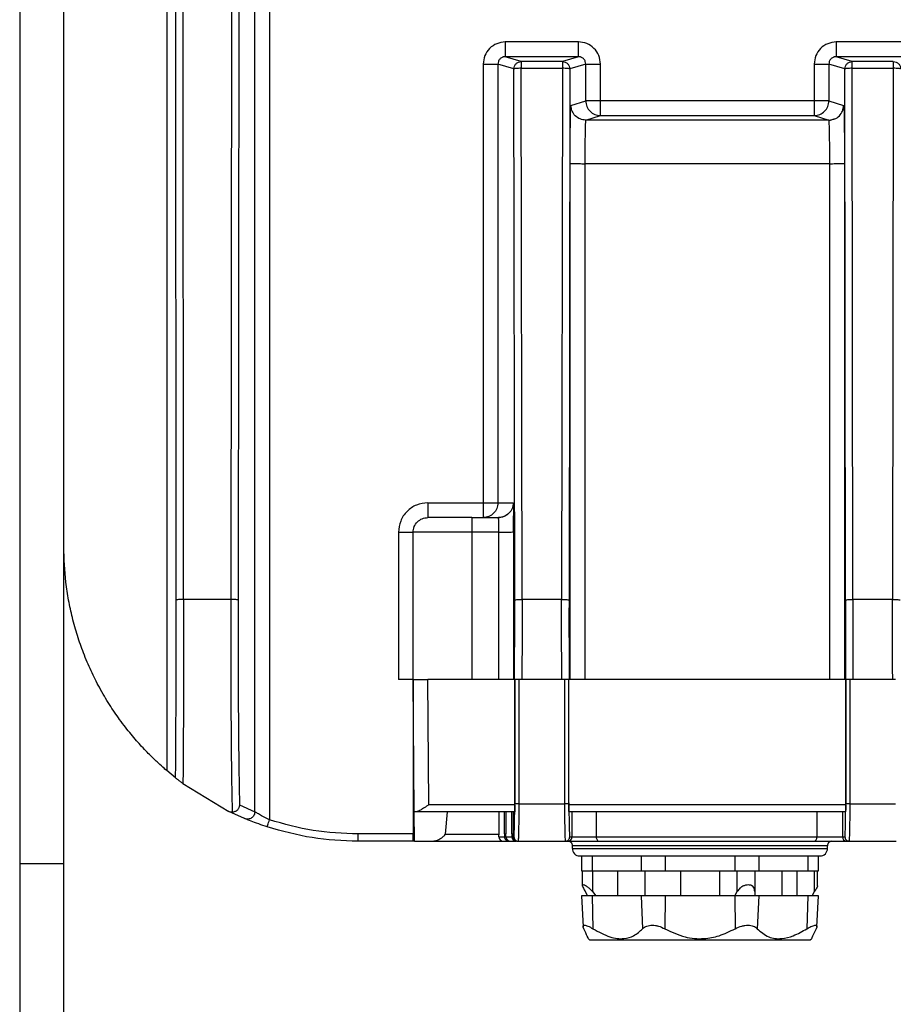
# Model space of a CAD drawing. Header units: millimetres. Extents: x -400 to 1650, y 544 to 1669.
# Tile 21 of 33: x 1255 to 1315, y 980 to 1047. Entities that reach past the tile are written whole.
import ezdxf

# ---------------------------------------------------------------- set-up
doc = ezdxf.new("R2010")
doc.units = ezdxf.units.MM

# ---------------------------------------------------------------- blocks, each defined once
blk = doc.blocks.new('Drawing View13')
at = {"color": 7, "linetype": 'Continuous', "lineweight": 25}
for p, q in [((-17.867, 2.006), (-17.867, 90.612)), ((-16.867, 90.612), (-16.867, 1.451)), ((-33.853, 85.126), (-33.853, -1.5)), ((-30.853, -1.5), (-30.853, 85.126)), ((-23.853, 67.192), (-23.853, 4.801)), ((-23.212, 16.393), (-23.248, 59.135)), ((-22.712, 16.441), (-22.748, 59.183)), ((-19.449, 59.183), (-19.507, 16.441)), ((-18.949, 59.135), (-19.006, 16.393)), ((4.133, 54.322), (-0.839, 54.322)), ((26.633, 54.322), (21.661, 54.322)), ((0.251, 52.987), (-0.839, 53.322)), ((4.133, 53.322), (-0.839, 53.322)), ((3.042, 52.987), (0.251, 52.987)), ((4.133, 53.322), (3.042, 52.987)), ((22.751, 52.987), (21.661, 53.322)), ((26.633, 53.322), (21.661, 53.322)), ((25.542, 52.987), (22.751, 52.987)), ((-2.339, 52.822), (-2.339, 23)), ((-1.34, 52.822), (-1.34, 23)), ((-0.249, 52.487), (-1.34, 52.822)), ((-0.2, 16.393), (-0.249, 52.487)), ((0.3, 16.441), (0.251, 52.535)), ((0.251, 52.535), (3.042, 52.535)), ((3.042, 52.535), (2.993, 16.441)), ((3.542, 52.487), (3.494, 16.393)), ((4.633, 52.822), (3.542, 52.487)), ((4.633, 50.322), (4.633, 52.822)), ((5.633, 50.322), (5.633, 52.822)), ((20.161, 52.822), (20.161, 50.322)), ((21.16, 52.822), (21.16, 50.322)), ((22.251, 52.487), (21.16, 52.822)), ((22.3, 16.393), (22.251, 52.487)), ((22.8, 16.441), (22.751, 52.535)), ((22.751, 52.535), (25.542, 52.535)), ((25.542, 52.535), (25.493, 16.441)), ((3.627, 50.013), (4.633, 50.322)), ((20.161, 50.322), (5.633, 50.322)), ((21.16, 50.322), (22.167, 50.013)), ((4.627, 49.013), (5.633, 49.322)), ((21.167, 49.013), (4.627, 49.013)), ((5.633, 49.322), (20.161, 49.322)), ((20.161, 49.322), (21.167, 49.013)), ((21.167, 49.013), (21.492, 49.077)), ((21.177, 48.948), (21.167, 49.013)), ((21.51, 49.074), (21.175, 48.959)), ((3.565, 11), (3.571, 46.065)), ((4.571, 46.052), (4.565, 11)), ((21.223, 46.052), (4.571, 46.052)), ((21.228, 11), (21.223, 46.052)), ((22.222, 46.065), (22.229, 11)), ((-6.103, 23), (-2.339, 23)), ((-1.34, 23), (-0.301, 23)), ((-3.103, 22), (-1.301, 22)), ((-8.103, 21), (-8.103, 11)), ((-7.103, 11), (-7.103, 21)), ((-3.103, 21.013), (-3.103, 11)), ((-1.273, 21.013), (-3.103, 21.013)), ((-1.271, 11), (-1.273, 21.013)), ((-0.273, 21.026), (-0.271, 11)), ((-19.507, 16.441), (-22.712, 16.441)), ((-22.712, 16.441), (-22.712, 15)), ((-19.507, 16.441), (-19.507, 15)), ((2.993, 16.441), (0.3, 16.441)), ((0.3, 16.441), (0.3, 15.01)), ((2.993, 15.007), (2.993, 16.441)), ((25.493, 16.441), (22.8, 16.441)), ((22.8, 16.441), (22.8, 15)), ((25.493, 15), (25.493, 16.441)), ((-19.507, 15), (-19.507, 14.283)), ((-7.025, 2), (-7.103, 11)), ((-7.103, 11), (-7.103, 0.5)), ((-6.029, 2.5), (-6.103, 11)), ((-0.203, 11), (-6.103, 11)), ((-0.194, 2.5), (-0.194, 11)), ((0.109, 11), (-0.191, 11)), ((-0.191, 11), (-0.191, 2.611)), ((0.109, 2.531), (0.109, 11)), ((3.185, 11), (0.109, 11)), ((3.485, 11), (3.185, 11)), ((3.185, 11), (3.185, 2.531)), ((3.485, 2.611), (3.485, 11)), ((22.306, 11), (3.487, 11)), ((3.488, 2.5), (3.488, 11)), ((22.306, 2.5), (22.306, 11)), ((22.609, 11), (22.309, 11)), ((22.309, 11), (22.309, 2.611)), ((22.609, 2.531), (22.609, 11)), ((25.685, 11), (22.609, 11)), ((-23.253, 4.308), (-23.853, 4.801)), ((-22.753, 3.925), (-19.63, 2.028)), ((-7.103, 3.144), (-7.035, 3.144)), ((-18.56, 1.544), (-19.63, 2.028)), ((-18.907, 2.476), (-17.867, 2.006)), ((-6.029, 2.5), (-0.194, 2.5)), ((-0.196, 2.139), (-0.191, 2.611)), ((3.185, 2.531), (0.109, 2.531)), ((3.488, 2.293), (3.488, 2.5)), ((3.488, 2.5), (22.306, 2.5)), ((3.488, 2.293), (3.504, 1.125)), ((22.304, 2.138), (22.309, 2.611)), ((25.685, 2.531), (22.609, 2.531)), ((-7.007, 0), (-7.025, 2)), ((-0.201, 2), (-6.891, 2)), ((-4.783, 2), (-4.931, 0.491)), ((-1.287, 2), (-1.287, 0.497)), ((-0.894, 0.497), (-0.893, 2)), ((-0.795, 2), (-0.794, 0.497)), ((-0.393, 0.497), (-0.393, 2)), ((-0.304, 2), (-0.303, 0.497)), ((22.299, 2), (3.495, 2)), ((3.701, 0.3), (3.701, 2)), ((5.335, 2), (5.343, 0.3)), ((20.356, 0.3), (20.356, 2)), ((22.079, 2), (22.079, 0.3)), ((-7.103, 0.5), (-10.853, 0.5)), ((-7.103, 0), (-10.853, 0)), ((-7.036, 0), (-7.103, 0)), ((-7.007, 0), (-5.82, 0)), ((-5.82, 0), (-0.984, 0)), ((-4.931, 0.491), (-1.24, 0.491)), ((-1.284, 0.3), (-0.897, 0.3)), ((-0.984, 0), (-0.597, 0)), ((-0.791, 0.3), (-0.397, 0.3)), ((-0.597, 0), (-0.491, 0)), ((-0.491, 0), (-0.097, 0)), ((-0.3, 0.3), (-0.248, 0.3)), ((-0.248, 0.3), (-0.241, 0.326)), ((-0.241, 0.326), (-0.228, 0.53)), ((-0.097, 0), (-0.141, 0.025)), ((0, 0), (0.016, 0)), ((0.019, 0), (0.045, 0)), ((0.045, 0), (3.241, 0)), ((3.241, 0), (3.402, 0)), ((3.402, 0), (5.535, 0)), ((3.535, 0.316), (3.541, 0.3)), ((3.541, 0.3), (3.701, 0.3)), ((3.701, 0.3), (5.343, 0.3)), ((5.343, 0.3), (20.356, 0.3)), ((5.535, 0), (20.139, 0)), ((20.139, 0), (22.379, 0)), ((20.356, 0.3), (22.079, 0.3)), ((22.079, 0.3), (22.252, 0.3)), ((22.252, 0.3), (22.259, 0.326)), ((22.259, 0.326), (22.272, 0.53)), ((22.379, 0), (22.552, 0)), ((22.542, 0), (22.406, 0)), ((22.552, 0), (25.741, 0)), ((3.727, -0.487), (3.732, -0.308)), ((3.727, -0.487), (21.067, -0.487)), ((3.796, -0.308), (3.732, -0.308)), ((21.062, -0.308), (3.796, -0.308)), ((21.067, -0.487), (21.062, -0.308)), ((4.227, -1), (20.567, -1)), ((4.338, -1), (4.338, -2)), ((5.058, -1), (5.058, -2)), ((8.399, -1), (8.399, -2)), ((10.035, -1), (10.035, -2)), ((14.759, -1), (14.759, -2)), ((16.394, -1), (16.394, -2)), ((19.735, -1), (19.735, -2)), ((20.455, -2), (20.455, -1)), ((-33.853, -1.5), (-33.853, -52)), ((-33.853, -1.5), (-30.853, -1.5)), ((-30.853, -52), (-30.853, -1.5)), ((4.338, -2), (4.453, -2)), ((4.399, -2), (4.399, -3.02)), ((4.453, -2), (5.058, -2)), ((5.058, -2), (6.929, -2)), ((5.099, -2), (5.099, -3.419)), ((6.806, -3.7), (6.806, -2)), ((6.929, -2), (8.399, -2)), ((8.399, -2), (10.035, -2)), ((8.674, -3.7), (8.674, -2)), ((10.035, -2), (12.397, -2)), ((11.076, -2), (11.076, -3.7)), ((12.397, -2), (14.759, -2)), ((13.717, -2), (13.717, -3.7)), ((14.759, -2), (15.687, -2)), ((14.924, -3.419), (14.924, -2)), ((15.687, -2), (16.394, -2)), ((16.119, -2), (16.119, -3.419)), ((16.394, -2), (17.865, -2)), ((17.865, -2), (19.735, -2)), ((17.987, -3.7), (17.987, -2)), ((18.982, -2), (18.982, -3.7)), ((19.735, -2), (20.455, -2)), ((20.189, -3.419), (20.189, -2)), ((20.394, -3.02), (20.394, -2)), ((4.338, -3.7), (4.449, -5.814)), ((5.058, -3.7), (4.338, -3.7)), ((4.761, -3.7), (4.604, -3.419)), ((5.058, -3.7), (5.12, -5.945)), ((6.929, -3.7), (5.058, -3.7)), ((5.099, -3.419), (5.316, -3.7)), ((8.399, -3.7), (6.929, -3.7)), ((8.399, -3.7), (8.499, -5.945)), ((10.035, -3.7), (8.399, -3.7)), ((10.035, -3.7), (10.007, -5.945)), ((12.397, -3.7), (10.035, -3.7)), ((14.759, -3.7), (12.397, -3.7)), ((14.759, -3.7), (14.787, -5.945)), ((16.394, -3.7), (14.759, -3.7)), ((14.768, -3.7), (14.924, -3.419)), ((16.119, -3.419), (16.119, -3.7)), ((16.394, -3.7), (16.294, -5.945)), ((17.865, -3.7), (16.394, -3.7)), ((19.735, -3.7), (17.865, -3.7)), ((19.735, -3.7), (19.674, -5.945)), ((20.455, -3.7), (19.735, -3.7)), ((20.032, -3.7), (20.189, -3.419)), ((20.344, -5.811), (20.455, -3.7)), ((4.897, -6.7), (4.817, -6.62)), ((19.897, -6.7), (19.977, -6.62)), ((4.897, -6.7), (19.897, -6.7))]:
    blk.add_line(p, q, dxfattribs=at)
at = {"color": 7, "linetype": 'Continuous', "lineweight": 25, "flags": 128}
blk.add_lwpolyline([(5.343, 0.3), (5.346, 0.241), (5.357, 0.185), (5.375, 0.133), (5.399, 0.088), (5.428, 0.051), (5.461, 0.023), (5.498, 0.006), (5.535, 0)], dxfattribs=at)
at = {"color": 7, "linetype": 'Continuous', "lineweight": 25}
for centre, radius, start, end in [((-0.984, 0.3), 0.3, 179.99721, 269.99721), ((-0.597, 0.3), 0.3, 179.99717, 269.99721), ((-0.491, 0.3), 0.3, 179.99721, 269.99721), ((-0.097, 0.3), 0.3, 179.99749, 269.99721), ((0, 0.3), 0.3, 179.99712, 271.36118), ((3.401, 0.3), 0.3, 270.0032, 0.00279), ((3.432, -0.3), 0.3, 358.5, 90), ((20.089, 0.264), 0.269, 280.58678, 7.63902), ((21.362, -0.3), 0.3, 90, 181.5), ((22.379, 0.3), 0.3, 179.99721, 269.99721), ((4.227, -0.5), 0.5, 178.5, 270), ((20.567, -0.5), 0.5, 270, 1.5)]:
    blk.add_arc(centre, radius, start, end, dxfattribs=at)
for points, knots in [([(-0.839, 54.322), (-1.036, 54.3), (-1.43, 54.254), (-1.926, 53.907), (-2.272, 53.411), (-2.317, 53.018), (-2.339, 52.822)], [0, 0, 0, 0, 0.250313, 0.500629, 0.750609, 1, 1, 1, 1]), ([(5.633, 52.822), (5.61, 53.02), (5.564, 53.416), (5.214, 53.913), (4.717, 54.256), (4.326, 54.3), (4.133, 54.322)], [0, 0, 0, 0, 0.251221, 0.503357, 0.753722, 1, 1, 1, 1]), ([(21.661, 54.322), (21.464, 54.3), (21.07, 54.254), (20.574, 53.907), (20.228, 53.411), (20.183, 53.018), (20.161, 52.822)], [0, 0, 0, 0, 0.250319, 0.500644, 0.750626, 1, 1, 1, 1]), ([(-0.995, 53.294), (-1.014, 53.289), (-1.065, 53.273), (-1.14, 53.226), (-1.237, 53.138), (-1.321, 53.002), (-1.334, 52.881), (-1.34, 52.822)], [0, 0, 0, 0, 0.093408, 0.259129, 0.419156, 0.720791, 1, 1, 1, 1]), ([(-0.839, 53.322), (-0.877, 53.321), (-0.93, 53.319), (-0.98, 53.3), (-0.995, 53.294)], [0, 0, 0, 0, 0.694231, 1, 1, 1, 1]), ([(4.29, 53.294), (4.274, 53.3), (4.224, 53.319), (4.17, 53.321), (4.133, 53.322)], [0, 0, 0, 0, 0.31104, 1, 1, 1, 1]), ([(4.633, 52.822), (4.627, 52.88), (4.615, 53.002), (4.53, 53.137), (4.434, 53.225), (4.36, 53.273), (4.308, 53.288), (4.29, 53.294)], [0, 0, 0, 0, 0.279303, 0.581481, 0.741951, 0.908228, 1, 1, 1, 1]), ([(21.505, 53.294), (21.486, 53.289), (21.435, 53.273), (21.36, 53.226), (21.263, 53.138), (21.179, 53.002), (21.166, 52.881), (21.16, 52.822)], [0, 0, 0, 0, 0.093408, 0.259129, 0.419156, 0.720791, 1, 1, 1, 1]), ([(21.661, 53.322), (21.623, 53.321), (21.57, 53.319), (21.52, 53.3), (21.505, 53.294)], [0, 0, 0, 0, 0.694231, 1, 1, 1, 1]), ([(3.588, 48.854), (3.593, 49.184), (3.605, 49.845), (3.619, 49.957), (3.627, 50.013)], [0, 0, 0, 0, 0.4992383, 1, 1, 1, 1]), ([(21.492, 49.077), (21.511, 49.081), (21.659, 49.107), (21.888, 49.296), (22.122, 49.618), (22.152, 49.881), (22.167, 50.013)], [0, 0, 0, 0, 0.04749, 0.364993, 0.682497, 1, 1, 1, 1]), ([(22.167, 50.013), (22.174, 49.957), (22.189, 49.845), (22.2, 49.184), (22.206, 48.854)], [0, 0, 0, 0, 0.500743, 1, 1, 1, 1]), ([(3.571, 46.065), (3.572, 46.589), (3.574, 47.634), (3.583, 48.448), (3.588, 48.854)], [0, 0, 0, 0, 0.500751, 1, 1, 1, 1]), ([(4.627, 49.013), (4.622, 48.997), (4.614, 48.967), (4.601, 48.705), (4.586, 48.161), (4.574, 47.208), (4.572, 46.433), (4.571, 46.052)], [0, 0, 0, 0, 0.145139, 0.277137, 0.500811, 0.754604, 1, 1, 1, 1]), ([(21.223, 46.052), (21.222, 46.431), (21.22, 47.205), (21.207, 48.165), (21.192, 48.696), (21.182, 48.92), (21.178, 48.944), (21.177, 48.948)], [0, 0, 0, 0, 0.277737, 0.566784, 0.821816, 0.971566, 1, 1, 1, 1]), ([(22.206, 48.854), (22.21, 48.448), (22.22, 47.635), (22.221, 46.589), (22.222, 46.065)], [0, 0, 0, 0, 0.4992269, 1, 1, 1, 1]), ([(-0.301, 23), (-0.297, 22.97), (-0.29, 22.91), (-0.281, 22.456), (-0.275, 21.807), (-0.274, 21.288), (-0.273, 21.026)], [0, 0, 0, 0, 0.252, 0.500012, 0.748024, 1, 1, 1, 1]), ([(-0.74, 22.172), (-0.831, 22.12), (-1.006, 22.019), (-1.207, 21.994), (-1.304, 21.982)], [0, 0, 0, 0, 0.519251, 1, 1, 1, 1]), ([(-0.278, 21.996), (-0.278, 22.008), (-0.278, 22.048), (-0.278, 22.083), (-0.278, 22.109)], [0, 0, 0, 0, 0.280774, 1, 1, 1, 1]), ([(-1.273, 21.013), (-1.273, 21.116), (-1.274, 21.339), (-1.279, 21.598), (-1.284, 21.783), (-1.289, 21.9), (-1.294, 21.983), (-1.299, 21.994), (-1.301, 22)], [0, 0, 0, 0, 0.197795, 0.429913, 0.55945, 0.697647, 0.844499, 1, 1, 1, 1]), ([(-0.289, 21.025), (-0.286, 21.132), (-0.281, 21.356), (-0.278, 21.687), (-0.278, 21.896), (-0.278, 21.996)], [0, 0, 0, 0, 0.324432, 0.675966, 1, 1, 1, 1]), ([(-3.103, 21.013), (-3.613, 21.013), (-4.39, 21.013), (-5.319, 21.011), (-6.082, 21.009), (-6.666, 21.007), (-7.038, 21.003), (-7.08, 21.001), (-7.103, 21)], [0, 0, 0, 0, 0.242554, 0.369496, 0.499845, 0.709641, 0.844855, 1, 1, 1, 1]), ([(-23.853, 4.801), (-23.876, 4.821), (-23.923, 4.86), (-24.288, 5.18), (-24.828, 5.684), (-25.502, 6.369), (-26.254, 7.222), (-27.005, 8.182), (-27.739, 9.256), (-28.398, 10.369), (-28.996, 11.549), (-29.5, 12.73), (-29.929, 13.946), (-30.27, 15.149), (-30.532, 16.369), (-30.783, 17.957), (-30.826, 19.193), (-30.853, 20)], [0, 0, 0, 0, 0.105706, 0.210415, 0.306913, 0.400594, 0.480777, 0.557458, 0.620739, 0.681034, 0.731461, 0.779709, 0.821303, 0.861486, 0.897722, 0.933187, 1, 1, 1, 1]), ([(-22.712, 15), (-22.712, 13.961), (-22.713, 11.884), (-22.722, 8.91), (-22.734, 6.164), (-22.747, 4.672), (-22.753, 3.925)], [0, 0, 0, 0, 0.25, 0.5, 0.75, 1, 1, 1, 1]), ([(0.301, 15.01), (0.3, 14.333), (0.3, 12.978), (0.296, 11.659), (0.293, 11)], [0, 0, 0, 0, 0.5, 1, 1, 1, 1]), ([(3, 11), (2.998, 11.659), (2.994, 12.976), (2.993, 14.33), (2.993, 15.007)], [0, 0, 0, 0, 0.5, 1, 1, 1, 1]), ([(22.801, 15), (22.8, 14.324), (22.8, 12.972), (22.796, 11.657), (22.793, 11)], [0, 0, 0, 0, 0.5, 1, 1, 1, 1]), ([(25.5, 11), (25.498, 11.657), (25.494, 12.972), (25.493, 14.324), (25.493, 15)], [0, 0, 0, 0, 0.5, 1, 1, 1, 1]), ([(-19.507, 14.283), (-19.505, 13.033), (-19.502, 10.533), (-19.48, 7.091), (-19.448, 4.082), (-19.42, 2.678), (-19.405, 1.977)], [0, 0, 0, 0, 0.25, 0.5, 0.75, 1, 1, 1, 1]), ([(-23.253, 4.308), (-23.251, 4.306), (-23.247, 4.303), (-23.218, 4.279), (-23.171, 4.243), (-23.108, 4.194), (-23.031, 4.135), (-22.944, 4.068), (-22.848, 3.995), (-22.786, 3.95), (-22.753, 3.925)], [0, 0, 0, 0, 0.147213, 0.275057, 0.387916, 0.492443, 0.596127, 0.711775, 0.845136, 1, 1, 1, 1]), ([(-19.405, 1.973), (-19.425, 1.974), (-19.464, 1.975), (-19.545, 1.989), (-19.596, 2.01), (-19.631, 2.025)], [0, 0, 0, 0, 0.227338, 0.465205, 1, 1, 1, 1]), ([(-18.907, 2.476), (-18.914, 2.409), (-18.929, 2.278), (-19.045, 2.112), (-19.209, 1.997), (-19.34, 1.981), (-19.405, 1.973)], [0, 0, 0, 0, 0.260242, 0.510546, 0.755425, 1, 1, 1, 1]), ([(-6.029, 2.5), (-6.137, 2.423), (-6.317, 2.292), (-6.563, 2.135), (-6.752, 2.025), (-6.847, 2.008), (-6.891, 2)], [0, 0, 0, 0, 0.337957, 0.567825, 0.800492, 1, 1, 1, 1]), ([(-0.228, 0.53), (-0.222, 0.706), (-0.209, 1.06), (-0.201, 1.777), (-0.196, 2.139)], [0, 0, 0, 0, 0.495467, 1, 1, 1, 1]), ([(0.109, 2.531), (0.071, 2.532), (-0.007, 2.535), (-0.103, 2.553), (-0.158, 2.573), (-0.186, 2.593), (-0.19, 2.605), (-0.191, 2.611)], [0, 0, 0, 0, 0.2402855, 0.4901032, 0.7122016, 0.8480039, 1, 1, 1, 1]), ([(0.045, 0), (0.054, 0.032), (0.066, 0.075), (0.077, 0.35), (0.087, 0.707), (0.099, 1.401), (0.105, 2.129), (0.109, 2.531)], [0, 0, 0, 0, 0.249994, 0.340367, 0.500266, 0.724168, 1, 1, 1, 1]), ([(3.485, 2.611), (3.483, 2.605), (3.479, 2.593), (3.452, 2.573), (3.396, 2.552), (3.3, 2.535), (3.223, 2.532), (3.185, 2.531)], [0, 0, 0, 0, 0.152128, 0.28816, 0.511004, 0.76049, 1, 1, 1, 1]), ([(3.185, 2.531), (3.188, 2.165), (3.194, 1.434), (3.208, 0.635), (3.224, 0.1), (3.236, 0.033), (3.241, 0)], [0, 0, 0, 0, 0.249999, 0.499999, 0.75, 1, 1, 1, 1]), ([(3.485, 2.611), (3.485, 2.553), (3.486, 2.437), (3.488, 2.341), (3.488, 2.293)], [0, 0, 0, 0, 0.504365, 1, 1, 1, 1]), ([(22.272, 0.53), (22.278, 0.706), (22.291, 1.06), (22.299, 1.777), (22.304, 2.138)], [0, 0, 0, 0, 0.4954866, 1, 1, 1, 1]), ([(22.609, 2.531), (22.571, 2.532), (22.493, 2.535), (22.397, 2.553), (22.342, 2.573), (22.314, 2.593), (22.31, 2.605), (22.309, 2.611)], [0, 0, 0, 0, 0.240286, 0.490103, 0.712202, 0.848004, 1, 1, 1, 1]), ([(22.552, 0), (22.558, 0.033), (22.569, 0.1), (22.585, 0.635), (22.599, 1.434), (22.606, 2.165), (22.609, 2.531)], [0, 0, 0, 0, 0.2500004, 0.5000007, 0.7500006, 1, 1, 1, 1]), ([(-17.021, 0.975), (-17.22, 1.041), (-17.624, 1.177), (-18.141, 1.373), (-18.424, 1.488), (-18.545, 1.538), (-18.555, 1.542), (-18.56, 1.544)], [0, 0, 0, 0, 0.257446, 0.523182, 0.775189, 0.889301, 1, 1, 1, 1]), ([(-16.867, 1.451), (-16.993, 1.514), (-17.244, 1.64), (-17.519, 1.796), (-17.69, 1.896), (-17.788, 1.956), (-17.852, 1.996), (-17.862, 2.003), (-17.867, 2.006)], [0, 0, 0, 0, 0.253082, 0.5053, 0.636674, 0.754764, 0.879905, 1, 1, 1, 1]), ([(3.504, 1.125), (3.509, 0.925), (3.519, 0.525), (3.53, 0.386), (3.535, 0.316)], [0, 0, 0, 0, 0.497773, 1, 1, 1, 1]), ([(-5.82, 0), (-5.722, 0.012), (-5.501, 0.04), (-5.239, 0.184), (-5.056, 0.316), (-4.97, 0.402), (-4.937, 0.456), (-4.933, 0.48), (-4.931, 0.491)], [0, 0, 0, 0, 0.275123, 0.615078, 0.820394, 0.930404, 0.969357, 1, 1, 1, 1]), ([(-1.284, 0.3), (-1.284, 0.303), (-1.285, 0.308), (-1.286, 0.352), (-1.286, 0.407), (-1.287, 0.457), (-1.287, 0.483), (-1.287, 0.497)], [0, 0, 0, 0, 0.254646, 0.506606, 0.75429, 0.878253, 1, 1, 1, 1]), ([(-0.894, 0.497), (-0.894, 0.496), (-0.894, 0.496), (-0.894, 0.495), (-0.894, 0.495), (-0.894, 0.493), (-0.894, 0.49), (-0.894, 0.486), (-0.894, 0.477), (-0.894, 0.462), (-0.894, 0.435), (-0.894, 0.389), (-0.895, 0.339), (-0.896, 0.311), (-0.896, 0.302), (-0.897, 0.3), (-0.897, 0.3), (-0.897, 0.3), (-0.897, 0.3), (-0.897, 0.3), (-0.897, 0.3), (-0.897, 0.3), (-0.897, 0.3), (-0.897, 0.3)], [0, 0, 0, 0, 0.001626, 0.002903, 0.005184, 0.009259, 0.016537, 0.029543, 0.052794, 0.094398, 0.168946, 0.303122, 0.547729, 0.799323, 0.911666, 0.961158, 0.982917, 0.992485, 0.996694, 0.998545, 0.99936, 0.999718, 1, 1, 1, 1]), ([(-0.794, 0.492), (-0.797, 0.492), (-0.821, 0.493), (-0.853, 0.493), (-0.886, 0.495), (-0.891, 0.496), (-0.893, 0.497)], [0, 0, 0, 0, 0.044538, 0.363025, 0.681513, 1, 1, 1, 1]), ([(-0.791, 0.3), (-0.792, 0.303), (-0.792, 0.308), (-0.793, 0.345), (-0.794, 0.384), (-0.794, 0.419), (-0.794, 0.457), (-0.794, 0.483), (-0.794, 0.497)], [0, 0, 0, 0, 0.257896, 0.511566, 0.638404, 0.758938, 0.880979, 1, 1, 1, 1]), ([(-0.794, 0.497), (-0.793, 0.496), (-0.792, 0.495), (-0.777, 0.494), (-0.772, 0.494)], [0, 0, 0, 0, 0.6844983, 1, 1, 1, 1]), ([(-0.774, 0.058), (-0.759, 0.049), (-0.731, 0.031), (-0.683, 0.016), (-0.652, 0.023), (-0.635, 0.026)], [0, 0, 0, 0, 0.328906, 0.659411, 1, 1, 1, 1]), ([(-0.597, 0), (-0.609, 0.001), (-0.622, 0.002), (-0.635, 0.02), (-0.636, 0.022)], [0, 0, 0, 0, 0.90434, 1, 1, 1, 1]), ([(-0.393, 0.497), (-0.393, 0.496), (-0.393, 0.496), (-0.393, 0.495), (-0.393, 0.495), (-0.393, 0.493), (-0.393, 0.49), (-0.393, 0.485), (-0.393, 0.477), (-0.393, 0.461), (-0.393, 0.433), (-0.394, 0.387), (-0.395, 0.337), (-0.395, 0.31), (-0.396, 0.302), (-0.396, 0.3), (-0.397, 0.3), (-0.397, 0.3), (-0.397, 0.3), (-0.397, 0.3), (-0.397, 0.3), (-0.397, 0.3)], [0, 0, 0, 0, 0.001575, 0.002813, 0.005024, 0.008974, 0.016029, 0.028639, 0.051196, 0.091613, 0.164283, 0.29619, 0.540782, 0.795906, 0.910162, 0.9605, 0.982629, 0.992359, 0.996638, 0.998521, 1, 1, 1, 1]), ([(-0.303, 0.492), (-0.311, 0.492), (-0.335, 0.493), (-0.363, 0.494), (-0.388, 0.495), (-0.391, 0.496), (-0.393, 0.497)], [0, 0, 0, 0, 0.1301585, 0.4201056, 0.7100528, 1, 1, 1, 1]), ([(-0.3, 0.3), (-0.3, 0.303), (-0.301, 0.308), (-0.302, 0.343), (-0.303, 0.382), (-0.303, 0.417), (-0.303, 0.456), (-0.303, 0.483), (-0.303, 0.497)], [0, 0, 0, 0, 0.262433, 0.519243, 0.646717, 0.765392, 0.884972, 1, 1, 1, 1]), ([(-0.268, 0.053), (-0.239, 0.037), (-0.198, 0.013), (-0.155, 0.02), (-0.142, 0.022)], [0, 0, 0, 0, 0.698321, 1, 1, 1, 1]), ([(5.099, -3.419), (5.026, -3.341), (4.896, -3.203), (4.697, -3.06), (4.546, -2.983), (4.444, -2.959), (4.394, -2.983), (4.401, -3.06), (4.472, -3.203), (4.557, -3.341), (4.604, -3.419)], [0, 0, 0, 0, 0.164554, 0.292864, 0.400898, 0.500034, 0.599132, 0.707102, 0.835328, 1, 1, 1, 1]), ([(16.119, -3.419), (16.114, -3.341), (16.103, -3.203), (16.004, -3.06), (15.863, -2.983), (15.691, -2.959), (15.497, -2.983), (15.291, -3.06), (15.08, -3.203), (14.98, -3.341), (14.924, -3.419)], [0, 0, 0, 0, 0.1645538, 0.2928637, 0.4008978, 0.5000344, 0.5991324, 0.7071025, 0.8353282, 1, 1, 1, 1]), ([(20.387, -3.02), (20.388, -3.033), (20.39, -3.072), (20.319, -3.205), (20.236, -3.342), (20.189, -3.419)], [0, 0, 0, 0, 0.174182, 0.535712, 1, 1, 1, 1]), ([(4.495, -5.945), (4.469, -5.875), (4.43, -5.773), (4.481, -5.715), (4.55, -5.702), (4.651, -5.719), (4.828, -5.779), (5.001, -5.878), (5.12, -5.945)], [0, 0, 0, 0, 0.269452, 0.390658, 0.508792, 0.624801, 0.743193, 1, 1, 1, 1]), ([(4.817, -6.62), (4.802, -6.587), (4.771, -6.516), (4.59, -6.142), (4.495, -5.945)], [0, 0, 0, 0, 0.473137, 1, 1, 1, 1]), ([(5.12, -5.945), (5.508, -6.159), (6.232, -6.557), (7.192, -6.67), (7.951, -6.446), (8.308, -6.12), (8.499, -5.945)], [0, 0, 0, 0, 0.297231, 0.553962, 0.760765, 1, 1, 1, 1]), ([(8.499, -5.945), (8.586, -5.875), (8.712, -5.773), (8.964, -5.715), (9.158, -5.702), (9.364, -5.719), (9.658, -5.779), (9.865, -5.878), (10.007, -5.945)], [0, 0, 0, 0, 0.269452, 0.390658, 0.508792, 0.624801, 0.743193, 1, 1, 1, 1]), ([(10.007, -5.945), (10.453, -6.159), (11.285, -6.557), (12.594, -6.67), (13.768, -6.446), (14.431, -6.12), (14.787, -5.945)], [0, 0, 0, 0, 0.297234, 0.553986, 0.760782, 1, 1, 1, 1]), ([(14.787, -5.945), (14.936, -5.875), (15.152, -5.773), (15.457, -5.715), (15.663, -5.702), (15.854, -5.719), (16.093, -5.779), (16.212, -5.878), (16.294, -5.945)], [0, 0, 0, 0, 0.269452, 0.390658, 0.508792, 0.624801, 0.743193, 1, 1, 1, 1]), ([(16.294, -5.945), (16.537, -6.159), (16.989, -6.557), (17.88, -6.67), (18.782, -6.446), (19.362, -6.12), (19.674, -5.945)], [0, 0, 0, 0, 0.297232, 0.553962, 0.760762, 1, 1, 1, 1]), ([(19.674, -5.945), (19.798, -5.875), (19.978, -5.773), (20.157, -5.715), (20.255, -5.702), (20.318, -5.719), (20.362, -5.779), (20.324, -5.878), (20.298, -5.945)], [0, 0, 0, 0, 0.269452, 0.390658, 0.508792, 0.624801, 0.743193, 1, 1, 1, 1]), ([(20.298, -5.945), (20.203, -6.142), (20.023, -6.516), (19.991, -6.587), (19.977, -6.62)], [0, 0, 0, 0, 0.528543, 1, 1, 1, 1])]:
    blk.add_open_spline(points, degree=3, knots=knots, dxfattribs=at)
for points in [[(-0.839, 54.322), (-0.839, 54.192), (-0.839, 53.93), (-0.839, 53.6), (-0.839, 53.369), (-0.839, 53.338), (-0.839, 53.322)], [(4.133, 53.322), (4.133, 53.338), (4.133, 53.369), (4.133, 53.6), (4.133, 53.93), (4.133, 54.192), (4.133, 54.322)], [(21.661, 54.322), (21.661, 54.192), (21.661, 53.93), (21.661, 53.6), (21.661, 53.369), (21.661, 53.338), (21.661, 53.322)], [(-0.249, 52.487), (-0.241, 52.552), (-0.226, 52.683), (-0.111, 52.849), (0.055, 52.964), (0.186, 52.979), (0.251, 52.987)], [(0.251, 52.987), (0.251, 52.98), (0.251, 52.966), (0.251, 52.864), (0.251, 52.716), (0.251, 52.595), (0.251, 52.535)], [(3.042, 52.987), (3.042, 52.98), (3.042, 52.966), (3.042, 52.864), (3.042, 52.716), (3.042, 52.595), (3.042, 52.535)], [(3.042, 52.987), (3.108, 52.979), (3.239, 52.964), (3.404, 52.849), (3.52, 52.683), (3.535, 52.552), (3.542, 52.487)], [(22.251, 52.487), (22.259, 52.552), (22.274, 52.683), (22.389, 52.849), (22.555, 52.964), (22.686, 52.979), (22.751, 52.987)], [(22.751, 52.535), (22.751, 52.595), (22.751, 52.716), (22.751, 52.864), (22.751, 52.966), (22.751, 52.98), (22.751, 52.987)], [(25.542, 52.987), (25.608, 52.979), (25.739, 52.964), (25.904, 52.849), (26.02, 52.683), (26.035, 52.552), (26.042, 52.487)], [(25.542, 52.987), (25.542, 52.98), (25.542, 52.966), (25.542, 52.864), (25.542, 52.716), (25.542, 52.595), (25.542, 52.535)], [(-2.339, 52.822), (-2.21, 52.822), (-1.95, 52.822), (-1.621, 52.822), (-1.389, 52.822), (-1.356, 52.822), (-1.34, 52.822)], [(0.251, 52.535), (0.186, 52.534), (0.056, 52.532), (-0.108, 52.521), (-0.224, 52.505), (-0.241, 52.493), (-0.249, 52.487)], [(3.542, 52.487), (3.534, 52.493), (3.517, 52.505), (3.401, 52.521), (3.237, 52.532), (3.107, 52.534), (3.042, 52.535)], [(4.633, 52.822), (4.65, 52.822), (4.683, 52.822), (4.915, 52.822), (5.243, 52.822), (5.503, 52.822), (5.633, 52.822)], [(20.161, 52.822), (20.29, 52.822), (20.55, 52.822), (20.879, 52.822), (21.111, 52.822), (21.144, 52.822), (21.16, 52.822)], [(22.751, 52.535), (22.686, 52.534), (22.556, 52.532), (22.392, 52.521), (22.276, 52.505), (22.259, 52.493), (22.251, 52.487)], [(26.042, 52.487), (26.034, 52.493), (26.017, 52.505), (25.901, 52.521), (25.737, 52.532), (25.607, 52.534), (25.542, 52.535)], [(4.633, 50.322), (4.648, 50.191), (4.678, 49.929), (4.909, 49.599), (5.24, 49.367), (5.502, 49.337), (5.633, 49.322)], [(5.633, 50.322), (5.503, 50.322), (5.243, 50.322), (4.915, 50.322), (4.683, 50.322), (4.65, 50.322), (4.633, 50.322)], [(5.633, 49.322), (5.633, 49.338), (5.633, 49.369), (5.633, 49.6), (5.633, 49.93), (5.633, 50.192), (5.633, 50.322)], [(20.161, 49.322), (20.292, 49.337), (20.554, 49.367), (20.884, 49.599), (21.115, 49.929), (21.145, 50.191), (21.16, 50.322)], [(21.16, 50.322), (21.144, 50.322), (21.111, 50.322), (20.879, 50.322), (20.55, 50.322), (20.29, 50.322), (20.161, 50.322)], [(20.161, 50.322), (20.161, 50.192), (20.161, 49.93), (20.161, 49.6), (20.161, 49.369), (20.161, 49.338), (20.161, 49.322)], [(4.627, 49.013), (4.496, 49.028), (4.234, 49.058), (3.903, 49.289), (3.672, 49.62), (3.642, 49.882), (3.627, 50.013)], [(3.571, 46.065), (3.588, 46.064), (3.621, 46.06), (3.853, 46.056), (4.181, 46.053), (4.441, 46.052), (4.571, 46.052)], [(21.223, 46.052), (21.353, 46.052), (21.612, 46.053), (21.941, 46.056), (22.173, 46.06), (22.206, 46.064), (22.222, 46.065)], [(-6.103, 23), (-6.365, 22.97), (-6.889, 22.91), (-7.551, 22.447), (-8.013, 21.786), (-8.073, 21.262), (-8.103, 21)], [(-6.103, 23), (-6.103, 22.869), (-6.103, 22.607), (-6.103, 22.276), (-6.103, 22.045), (-6.103, 22.015), (-6.103, 22)], [(-1.34, 23), (-1.355, 22.869), (-1.385, 22.607), (-1.616, 22.276), (-1.946, 22.045), (-2.208, 22.015), (-2.339, 22)], [(-2.339, 23), (-2.21, 23), (-1.95, 23), (-1.621, 23), (-1.389, 23), (-1.356, 23), (-1.34, 23)], [(-2.339, 23), (-2.339, 22.869), (-2.339, 22.607), (-2.339, 22.276), (-2.339, 22.045), (-2.339, 22.015), (-2.339, 22)], [(-0.301, 23), (-0.316, 22.869), (-0.346, 22.607), (-0.577, 22.276), (-0.908, 22.045), (-1.17, 22.015), (-1.301, 22)], [(-7.103, 21), (-7.088, 21.131), (-7.058, 21.393), (-6.827, 21.724), (-6.496, 21.955), (-6.234, 21.985), (-6.103, 22)], [(-3.103, 22), (-3.496, 22), (-4.283, 22), (-5.274, 22), (-5.968, 22), (-6.058, 22), (-6.103, 22)], [(-3.103, 22), (-3.103, 21.985), (-3.103, 21.956), (-3.103, 21.728), (-3.103, 21.402), (-3.103, 21.143), (-3.103, 21.013)], [(-8.103, 21), (-7.972, 21), (-7.71, 21), (-7.38, 21), (-7.148, 21), (-7.118, 21), (-7.103, 21)], [(-1.273, 21.013), (-1.143, 21.013), (-0.883, 21.014), (-0.555, 21.017), (-0.323, 21.021), (-0.29, 21.025), (-0.273, 21.026)], [(-23.253, 4.308), (-23.246, 5.118), (-23.233, 6.74), (-23.219, 9.763), (-23.211, 13.031), (-23.212, 15.272), (-23.212, 16.393)], [(-22.712, 16.441), (-22.777, 16.44), (-22.907, 16.438), (-23.072, 16.427), (-23.188, 16.411), (-23.204, 16.399), (-23.212, 16.393)], [(-19.006, 16.393), (-19.015, 16.399), (-19.031, 16.411), (-19.147, 16.427), (-19.312, 16.438), (-19.442, 16.44), (-19.507, 16.441)], [(-19.006, 16.393), (-19.007, 15.705), (-19.008, 14.33), (-19.004, 12.273), (-18.997, 10.274), (-18.986, 8.37), (-18.971, 6.598), (-18.952, 5.002), (-18.931, 3.59), (-18.915, 2.848), (-18.907, 2.476)], [(-0.207, 11), (-0.204, 11.887), (-0.198, 13.661), (-0.2, 15.482), (-0.2, 16.393)], [(-0.2, 16.393), (-0.192, 16.399), (-0.175, 16.411), (-0.059, 16.427), (0.105, 16.438), (0.235, 16.44), (0.3, 16.441)], [(2.993, 16.441), (3.058, 16.44), (3.188, 16.438), (3.353, 16.427), (3.469, 16.411), (3.485, 16.399), (3.494, 16.393)], [(3.494, 16.393), (3.493, 15.482), (3.492, 13.661), (3.498, 11.887), (3.501, 11)], [(22.3, 16.393), (22.3, 15.482), (22.302, 13.661), (22.296, 11.887), (22.293, 11)], [(22.3, 16.393), (22.308, 16.399), (22.325, 16.411), (22.441, 16.427), (22.605, 16.438), (22.735, 16.44), (22.8, 16.441)], [(25.493, 16.441), (25.558, 16.44), (25.688, 16.438), (25.853, 16.427), (25.969, 16.411), (25.985, 16.399), (25.994, 16.393)], [(-7.103, 11), (-7.118, 11), (-7.148, 11), (-7.38, 11), (-7.71, 11), (-7.972, 11), (-8.103, 11)], [(-7.103, 11), (-7.088, 10.999), (-7.058, 10.998), (-6.827, 10.998), (-6.496, 10.999), (-6.234, 11), (-6.103, 11)], [(-0.196, 2.14), (-0.196, 2.119), (-0.197, 2.077), (-0.199, 2.034), (-0.2, 2.005), (-0.201, 2.002), (-0.201, 2)], [(-0.194, 2.5), (-0.194, 2.466), (-0.195, 2.399), (-0.195, 2.303), (-0.196, 2.214), (-0.196, 2.164), (-0.196, 2.14)], [(3.495, 2), (3.494, 2.004), (3.493, 2.012), (3.491, 2.075), (3.49, 2.17), (3.488, 2.254), (3.488, 2.296)], [(22.304, 2.14), (22.304, 2.119), (22.303, 2.077), (22.301, 2.034), (22.3, 2.005), (22.299, 2.002), (22.299, 2)], [(22.306, 2.5), (22.306, 2.466), (22.305, 2.399), (22.305, 2.303), (22.304, 2.214), (22.304, 2.164), (22.304, 2.14)], [(-17.867, 2.006), (-17.87, 1.965), (-17.875, 1.882), (-17.921, 1.766), (-17.992, 1.663), (-18.086, 1.582), (-18.197, 1.526), (-18.319, 1.499), (-18.444, 1.501), (-18.522, 1.528), (-18.561, 1.541)], [(-17.021, 0.975), (-17.019, 0.982), (-17.014, 0.996), (-16.979, 1.106), (-16.928, 1.264), (-16.887, 1.388), (-16.867, 1.451)], [(-10.853, 0.5), (-11.874, 0.54), (-13.916, 0.621), (-15.883, 1.174), (-16.867, 1.451)], [(-6.891, 2), (-6.93, 2), (-7.007, 2), (-7.019, 2), (-7.025, 2)], [(-10.853, 0), (-11.9, 0.041), (-13.995, 0.124), (-16.012, 0.691), (-17.021, 0.975)], [(-10.853, 0.5), (-10.853, 0.434), (-10.853, 0.303), (-10.853, 0.138), (-10.853, 0.023), (-10.853, 0.008), (-10.853, 0)], [(-7.103, 0), (-7.103, 0.008), (-7.103, 0.023), (-7.103, 0.138), (-7.103, 0.303), (-7.103, 0.434), (-7.103, 0.5)], [(-0.248, 0.3), (-0.244, 0.261), (-0.235, 0.184), (-0.167, 0.085), (-0.07, 0.016), (0.007, 0.005), (0.045, 0)], [(3.241, 0), (3.281, 0.005), (3.359, 0.014), (3.459, 0.083), (3.528, 0.182), (3.537, 0.261), (3.541, 0.3)], [(22.252, 0.3), (22.257, 0.261), (22.266, 0.182), (22.335, 0.083), (22.434, 0.014), (22.513, 0.005), (22.552, 0)]]:
    blk.add_open_spline(points, degree=3, dxfattribs=at)

msp = doc.modelspace()

# ---------------------------------------------------------------- block references
at = {"color": 7, "linetype": 'Continuous', "lineweight": 25}
msp.add_blockref('Drawing View13', (1289.175, 990.957), dxfattribs=at)

doc.saveas('drawing.dxf')
